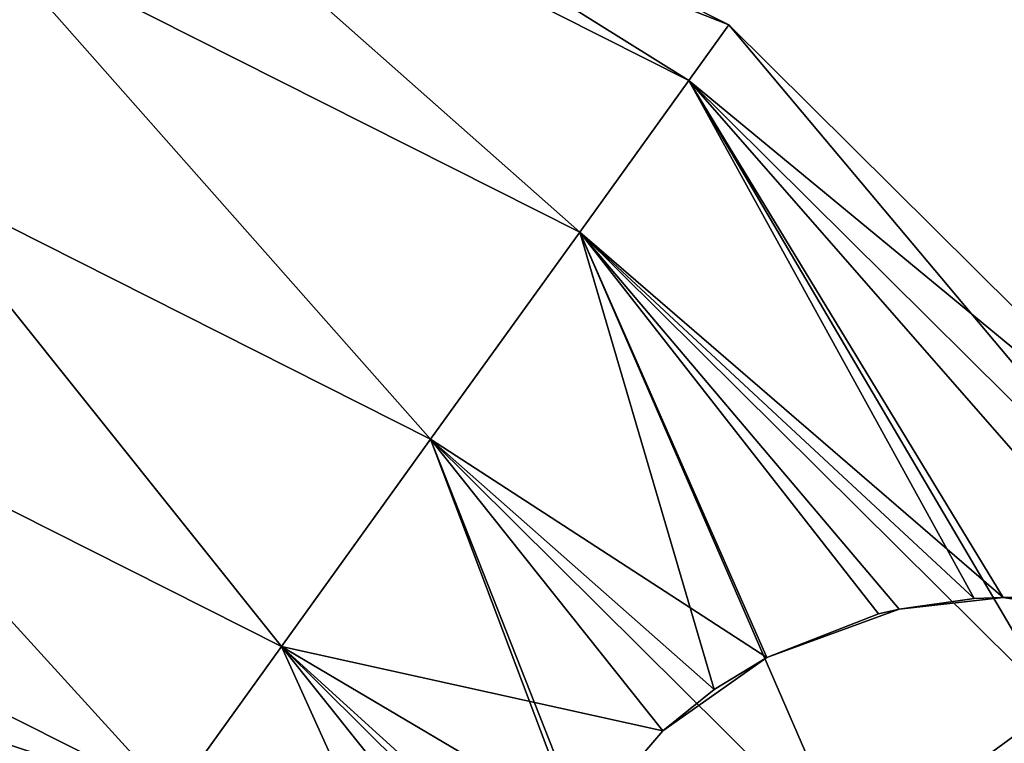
# Model space of a CAD drawing. Header units: millimetres. Extents: x -336 to 335, y 1 to 253.
# Tile 151 of 155: x 291.72 to 296.92, y 173.96 to 177.79. Entities that reach past the tile are written whole.
import ezdxf

# ---------------------------------------------------------------- set-up
doc = ezdxf.new("R2010")
doc.units = ezdxf.units.MM
doc.header["$LTSCALE"] = 25.4
doc.layers.get('0').update_dxf_attribs({"true_color": 0xff5454})

# ---------------------------------------------------------------- blocks, each defined once
blk = doc.blocks.new('COBA-ANTIQUE-III-9043.STL')
at = {"color": 39, "true_color": 0x42361f}
mesh = blk.add_polyface(dxfattribs=at)
corners = [(144.719, 252.7147, 161.661), (274.2148, 1.2573, 161.661), (83.7382, 62.2381, 161.661), (335.1956, 191.7339, 161.661)]
mesh.append_faces([[corners[k] for k in face] for face in [(0, 1, 2), (1, 0, 3)]], dxfattribs={"vtx0": -1, "color": 39})
mesh = blk.add_polyface(dxfattribs=at)
corners = [(274.2148, 1.2573, 167.061), (144.719, 252.7147, 167.061), (83.7382, 62.2381, 167.061), (335.1956, 191.7339, 167.061)]
mesh.append_faces([[corners[k] for k in face] for face in [(0, 1, 2), (1, 0, 3)]], dxfattribs={"vtx0": -1, "color": 39})
at = {"color": 29, "true_color": 0x40301e}
mesh = blk.add_polyface(dxfattribs=at)
corners = [(335.1956, 191.7339, 161.661), (274.2148, 1.2573, 167.061), (274.2148, 1.2573, 161.661), (335.1956, 191.7339, 167.061)]
mesh.append_faces([[corners[k] for k in face] for face in [(0, 1, 2), (1, 0, 3)]], dxfattribs={"vtx0": -1, "color": 29})
at = {"color": 250, "true_color": 0x262626}
mesh = blk.add_polyface(dxfattribs=at)
corners = [(291.9196, 179.5487, 151.661), (295.2564, 177.4666, 150.311), (291.8093, 179.2042, 150.311), (295.4677, 177.7601, 151.661)]
mesh.append_faces([[corners[k] for k in face] for face in [(0, 1, 2), (1, 0, 3)]], dxfattribs={"vtx0": -1, "color": 250})
mesh = blk.add_polyface(dxfattribs=at)
corners = [(291.8093, 179.2042, 153.011), (295.4677, 177.7601, 151.661), (291.9196, 179.5487, 151.661), (295.2564, 177.4666, 153.011)]
mesh.append_faces([[corners[k] for k in face] for face in [(0, 1, 2), (1, 0, 3)]], dxfattribs={"vtx0": -1, "color": 250})
mesh = blk.add_polyface(dxfattribs=at)
corners = [(291.9196, 179.5487, 4.661), (295.2564, 177.4666, 3.311), (291.8093, 179.2042, 3.311), (295.4677, 177.7601, 4.661)]
mesh.append_faces([[corners[k] for k in face] for face in [(0, 1, 2), (1, 0, 3)]], dxfattribs={"vtx0": -1, "color": 250})
mesh = blk.add_polyface(dxfattribs=at)
corners = [(291.8093, 179.2042, 6.011), (295.4677, 177.7601, 4.661), (291.9196, 179.5487, 4.661), (295.2564, 177.4666, 6.011)]
mesh.append_faces([[corners[k] for k in face] for face in [(0, 1, 2), (1, 0, 3)]], dxfattribs={"vtx0": -1, "color": 250})
mesh = blk.add_polyface(dxfattribs=at)
corners = [(291.8093, 179.2042, 150.311), (294.679, 176.6645, 149.3227), (291.508, 178.263, 149.3227), (295.2564, 177.4666, 150.311)]
mesh.append_faces([[corners[k] for k in face] for face in [(0, 1, 2), (1, 0, 3)]], dxfattribs={"vtx0": -1, "color": 250})
mesh = blk.add_polyface(dxfattribs=at)
corners = [(294.679, 176.6645, 153.9993), (291.8093, 179.2042, 153.011), (291.508, 178.263, 153.9993), (295.2564, 177.4666, 153.011)]
mesh.append_faces([[corners[k] for k in face] for face in [(0, 1, 2), (1, 0, 3)]], dxfattribs={"vtx0": -1, "color": 250})
mesh = blk.add_polyface(dxfattribs=at)
corners = [(291.8093, 179.2042, 3.311), (294.679, 176.6645, 2.3227), (291.508, 178.263, 2.3227), (295.2564, 177.4666, 3.311)]
mesh.append_faces([[corners[k] for k in face] for face in [(0, 1, 2), (1, 0, 3)]], dxfattribs={"vtx0": -1, "color": 250})
mesh = blk.add_polyface(dxfattribs=at)
corners = [(294.679, 176.6645, 6.9993), (291.8093, 179.2042, 6.011), (291.508, 178.263, 6.9993), (295.2564, 177.4666, 6.011)]
mesh.append_faces([[corners[k] for k in face] for face in [(0, 1, 2), (1, 0, 3)]], dxfattribs={"vtx0": -1, "color": 250})
mesh = blk.add_polyface(dxfattribs=at)
corners = [(291.508, 178.263, 149.3227), (293.8902, 175.5689, 148.961), (291.0964, 176.9773, 148.961), (294.679, 176.6645, 149.3227)]
mesh.append_faces([[corners[k] for k in face] for face in [(0, 1, 2), (1, 0, 3)]], dxfattribs={"vtx0": -1, "color": 250})
mesh = blk.add_polyface(dxfattribs=at)
corners = [(293.8902, 175.5689, 154.361), (291.508, 178.263, 153.9993), (291.0964, 176.9773, 154.361), (294.679, 176.6645, 153.9993)]
mesh.append_faces([[corners[k] for k in face] for face in [(0, 1, 2), (1, 0, 3)]], dxfattribs={"vtx0": -1, "color": 250})
mesh = blk.add_polyface(dxfattribs=at)
corners = [(291.508, 178.263, 2.3227), (293.8902, 175.5689, 1.961), (291.0964, 176.9773, 1.961), (294.679, 176.6645, 2.3227)]
mesh.append_faces([[corners[k] for k in face] for face in [(0, 1, 2), (1, 0, 3)]], dxfattribs={"vtx0": -1, "color": 250})
mesh = blk.add_polyface(dxfattribs=at)
corners = [(293.8902, 175.5689, 7.361), (291.508, 178.263, 6.9993), (291.0964, 176.9773, 7.361), (294.679, 176.6645, 6.9993)]
mesh.append_faces([[corners[k] for k in face] for face in [(0, 1, 2), (1, 0, 3)]], dxfattribs={"vtx0": -1, "color": 250})
mesh = blk.add_polyface(dxfattribs=at)
corners = [(295.4677, 177.7601, 151.661), (297.9978, 174.7488, 150.311), (295.2564, 177.4666, 150.311), (298.2895, 174.9626, 151.661)]
mesh.append_faces([[corners[k] for k in face] for face in [(0, 1, 2), (1, 0, 3)]], dxfattribs={"vtx0": -1, "color": 250})
mesh = blk.add_polyface(dxfattribs=at)
corners = [(295.2564, 177.4666, 153.011), (298.2895, 174.9626, 151.661), (295.4677, 177.7601, 151.661), (297.9978, 174.7488, 153.011)]
mesh.append_faces([[corners[k] for k in face] for face in [(0, 1, 2), (1, 0, 3)]], dxfattribs={"vtx0": -1, "color": 250})
mesh = blk.add_polyface(dxfattribs=at)
corners = [(295.4677, 177.7601, 4.661), (297.9978, 174.7488, 3.311), (295.2564, 177.4666, 3.311), (298.2895, 174.9626, 4.661)]
mesh.append_faces([[corners[k] for k in face] for face in [(0, 1, 2), (1, 0, 3)]], dxfattribs={"vtx0": -1, "color": 250})
mesh = blk.add_polyface(dxfattribs=at)
corners = [(295.2564, 177.4666, 6.011), (298.2895, 174.9626, 4.661), (295.4677, 177.7601, 4.661), (297.9978, 174.7488, 6.011)]
mesh.append_faces([[corners[k] for k in face] for face in [(0, 1, 2), (1, 0, 3)]], dxfattribs={"vtx0": -1, "color": 250})
mesh = blk.add_polyface(dxfattribs=at)
corners = [(296.9196, 174.7318, 149.4), (294.679, 176.6645, 149.3227), (295.2564, 177.4666, 150.311)]
mesh.append_faces([[corners[k] for k in face] for face in [(0, 1, 2)]], dxfattribs={"color": 250})
mesh = blk.add_polyface(dxfattribs=at)
corners = [(297.2007, 174.1644, 153.9993), (295.2564, 177.4666, 153.011), (294.679, 176.6645, 153.9993), (297.9978, 174.7488, 153.011)]
mesh.append_faces([[corners[k] for k in face] for face in [(0, 1, 2), (1, 0, 3)]], dxfattribs={"vtx0": -1, "color": 250})
mesh = blk.add_polyface(dxfattribs=at)
corners = [(296.7657, 174.7263, 6.9972), (295.2564, 177.4666, 6.011), (294.679, 176.6645, 6.9993)]
mesh.append_faces([[corners[k] for k in face] for face in [(0, 1, 2)]], dxfattribs={"color": 250})
mesh = blk.add_polyface(dxfattribs=at)
corners = [(295.2564, 177.4666, 3.311), (297.2007, 174.1644, 2.3227), (294.679, 176.6645, 2.3227), (297.9978, 174.7488, 3.311)]
mesh.append_faces([[corners[k] for k in face] for face in [(0, 1, 2), (1, 0, 3)]], dxfattribs={"vtx0": -1, "color": 250})
mesh = blk.add_polyface(dxfattribs=at)
corners = [(297.7637, 174.6023, 149.9191), (296.9196, 174.7318, 149.4), (295.2564, 177.4666, 150.311)]
mesh.append_faces([[corners[k] for k in face] for face in [(0, 1, 2)]], dxfattribs={"color": 250})
mesh = blk.add_polyface(dxfattribs=at)
corners = [(297.9978, 174.7488, 150.311), (297.7637, 174.6023, 149.9191), (295.2564, 177.4666, 150.311)]
mesh.append_faces([[corners[k] for k in face] for face in [(0, 1, 2)]], dxfattribs={"color": 250})
mesh = blk.add_polyface(dxfattribs=at)
corners = [(297.9978, 174.7488, 6.011), (295.2564, 177.4666, 6.011), (296.9196, 174.7318, 6.9221)]
mesh.append_faces([[corners[k] for k in face] for face in [(0, 1, 2)]], dxfattribs={"color": 250})
mesh = blk.add_polyface(dxfattribs=at)
corners = [(296.9196, 174.7318, 6.9221), (295.2564, 177.4666, 6.011), (296.7657, 174.7263, 6.9972)]
mesh.append_faces([[corners[k] for k in face] for face in [(0, 1, 2)]], dxfattribs={"color": 250})
mesh = blk.add_polyface(dxfattribs=at)
corners = [(291.0964, 176.9773, 148.961), (293.1014, 174.4733, 149.3227), (290.6848, 175.6915, 149.3227), (293.8902, 175.5689, 148.961)]
mesh.append_faces([[corners[k] for k in face] for face in [(0, 1, 2), (1, 0, 3)]], dxfattribs={"vtx0": -1, "color": 250})
mesh = blk.add_polyface(dxfattribs=at)
corners = [(293.1014, 174.4733, 153.9993), (291.0964, 176.9773, 154.361), (290.6848, 175.6915, 153.9993), (293.8902, 175.5689, 154.361)]
mesh.append_faces([[corners[k] for k in face] for face in [(0, 1, 2), (1, 0, 3)]], dxfattribs={"vtx0": -1, "color": 250})
mesh = blk.add_polyface(dxfattribs=at)
corners = [(291.0964, 176.9773, 1.961), (293.1014, 174.4733, 2.3227), (290.6848, 175.6915, 2.3227), (293.8902, 175.5689, 1.961)]
mesh.append_faces([[corners[k] for k in face] for face in [(0, 1, 2), (1, 0, 3)]], dxfattribs={"vtx0": -1, "color": 250})
mesh = blk.add_polyface(dxfattribs=at)
corners = [(293.1014, 174.4733, 6.9993), (291.0964, 176.9773, 7.361), (290.6848, 175.6915, 6.9993), (293.8902, 175.5689, 7.361)]
mesh.append_faces([[corners[k] for k in face] for face in [(0, 1, 2), (1, 0, 3)]], dxfattribs={"vtx0": -1, "color": 250})
mesh = blk.add_polyface(dxfattribs=at)
corners = [(294.679, 176.6645, 149.3227), (295.6686, 174.4149, 148.9803), (293.8902, 175.5689, 148.961), (296.2592, 174.6452, 149.1211)]
mesh.append_faces([[corners[k] for k in face] for face in [(0, 1, 2), (1, 0, 3)]], dxfattribs={"vtx0": -1, "color": 250})
mesh = blk.add_polyface(dxfattribs=at)
corners = [(296.112, 173.3662, 154.361), (294.679, 176.6645, 153.9993), (293.8902, 175.5689, 154.361), (297.2007, 174.1644, 153.9993)]
mesh.append_faces([[corners[k] for k in face] for face in [(0, 1, 2), (1, 0, 3)]], dxfattribs={"vtx0": -1, "color": 250})
mesh = blk.add_polyface(dxfattribs=at)
corners = [(295.3909, 174.2448, 7.361), (294.679, 176.6645, 6.9993), (293.8902, 175.5689, 7.361)]
mesh.append_faces([[corners[k] for k in face] for face in [(0, 1, 2)]], dxfattribs={"color": 250})
mesh = blk.add_polyface(dxfattribs=at)
corners = [(294.679, 176.6645, 2.3227), (296.112, 173.3662, 1.961), (293.8902, 175.5689, 1.961), (297.2007, 174.1644, 2.3227)]
mesh.append_faces([[corners[k] for k in face] for face in [(0, 1, 2), (1, 0, 3)]], dxfattribs={"vtx0": -1, "color": 250})
mesh = blk.add_polyface(dxfattribs=at)
corners = [(296.7657, 174.7263, 149.3248), (296.368, 174.671, 149.159), (294.679, 176.6645, 149.3227)]
mesh.append_faces([[corners[k] for k in face] for face in [(0, 1, 2)]], dxfattribs={"color": 250})
mesh = blk.add_polyface(dxfattribs=at)
corners = [(296.368, 174.671, 149.159), (296.2592, 174.6452, 149.1211), (294.679, 176.6645, 149.3227)]
mesh.append_faces([[corners[k] for k in face] for face in [(0, 1, 2)]], dxfattribs={"color": 250})
mesh = blk.add_polyface(dxfattribs=at)
corners = [(296.9196, 174.7318, 149.4), (296.7657, 174.7263, 149.3248), (294.679, 176.6645, 149.3227)]
mesh.append_faces([[corners[k] for k in face] for face in [(0, 1, 2)]], dxfattribs={"color": 250})
mesh = blk.add_polyface(dxfattribs=at)
corners = [(295.6686, 174.4149, 7.3417), (294.679, 176.6645, 6.9993), (295.3909, 174.2448, 7.361)]
mesh.append_faces([[corners[k] for k in face] for face in [(0, 1, 2)]], dxfattribs={"color": 250})
mesh = blk.add_polyface(dxfattribs=at)
corners = [(296.2592, 174.6452, 7.2009), (294.679, 176.6645, 6.9993), (295.6686, 174.4149, 7.3417)]
mesh.append_faces([[corners[k] for k in face] for face in [(0, 1, 2)]], dxfattribs={"color": 250})
mesh = blk.add_polyface(dxfattribs=at)
corners = [(296.368, 174.671, 7.163), (294.679, 176.6645, 6.9993), (296.2592, 174.6452, 7.2009)]
mesh.append_faces([[corners[k] for k in face] for face in [(0, 1, 2)]], dxfattribs={"color": 250})
mesh = blk.add_polyface(dxfattribs=at)
corners = [(296.7657, 174.7263, 6.9972), (294.679, 176.6645, 6.9993), (296.368, 174.671, 7.163)]
mesh.append_faces([[corners[k] for k in face] for face in [(0, 1, 2)]], dxfattribs={"color": 250})
mesh = blk.add_polyface(dxfattribs=at)
corners = [(290.6848, 175.6915, 149.3227), (292.524, 173.6713, 150.311), (290.3834, 174.7503, 150.311), (293.1014, 174.4733, 149.3227)]
mesh.append_faces([[corners[k] for k in face] for face in [(0, 1, 2), (1, 0, 3)]], dxfattribs={"vtx0": -1, "color": 250})
mesh = blk.add_polyface(dxfattribs=at)
corners = [(292.524, 173.6713, 153.011), (290.6848, 175.6915, 153.9993), (290.3834, 174.7503, 153.011), (293.1014, 174.4733, 153.9993)]
mesh.append_faces([[corners[k] for k in face] for face in [(0, 1, 2), (1, 0, 3)]], dxfattribs={"vtx0": -1, "color": 250})
mesh = blk.add_polyface(dxfattribs=at)
corners = [(290.6848, 175.6915, 2.3227), (292.524, 173.6713, 3.311), (290.3834, 174.7503, 3.311), (293.1014, 174.4733, 2.3227)]
mesh.append_faces([[corners[k] for k in face] for face in [(0, 1, 2), (1, 0, 3)]], dxfattribs={"vtx0": -1, "color": 250})
mesh = blk.add_polyface(dxfattribs=at)
corners = [(292.524, 173.6713, 6.011), (290.6848, 175.6915, 6.9993), (290.3834, 174.7503, 6.011), (293.1014, 174.4733, 6.9993)]
mesh.append_faces([[corners[k] for k in face] for face in [(0, 1, 2), (1, 0, 3)]], dxfattribs={"vtx0": -1, "color": 250})
mesh = blk.add_polyface(dxfattribs=at)
corners = [(295.1179, 174.0264, 148.9833), (293.1014, 174.4733, 149.3227), (293.8902, 175.5689, 148.961)]
mesh.append_faces([[corners[k] for k in face] for face in [(0, 1, 2)]], dxfattribs={"color": 250})
mesh = blk.add_polyface(dxfattribs=at)
corners = [(295.0233, 172.568, 153.9993), (293.8902, 175.5689, 154.361), (293.1014, 174.4733, 153.9993), (296.112, 173.3662, 154.361)]
mesh.append_faces([[corners[k] for k in face] for face in [(0, 1, 2), (1, 0, 3)]], dxfattribs={"vtx0": -1, "color": 250})
mesh = blk.add_polyface(dxfattribs=at)
corners = [(294.6931, 173.5324, 7.1716), (293.8902, 175.5689, 7.361), (293.1014, 174.4733, 6.9993)]
mesh.append_faces([[corners[k] for k in face] for face in [(0, 1, 2)]], dxfattribs={"color": 250})
mesh = blk.add_polyface(dxfattribs=at)
corners = [(293.8902, 175.5689, 1.961), (295.0233, 172.568, 2.3227), (293.1014, 174.4733, 2.3227), (296.112, 173.3662, 1.961)]
mesh.append_faces([[corners[k] for k in face] for face in [(0, 1, 2), (1, 0, 3)]], dxfattribs={"vtx0": -1, "color": 250})
mesh = blk.add_polyface(dxfattribs=at)
corners = [(295.6686, 174.4149, 148.9803), (295.3909, 174.2448, 148.961), (293.8902, 175.5689, 148.961)]
mesh.append_faces([[corners[k] for k in face] for face in [(0, 1, 2)]], dxfattribs={"color": 250})
mesh = blk.add_polyface(dxfattribs=at)
corners = [(295.3909, 174.2448, 148.961), (295.1179, 174.0264, 148.9833), (293.8902, 175.5689, 148.961)]
mesh.append_faces([[corners[k] for k in face] for face in [(0, 1, 2)]], dxfattribs={"color": 250})
mesh = blk.add_polyface(dxfattribs=at)
corners = [(295.1179, 174.0264, 7.3387), (293.8902, 175.5689, 7.361), (294.6931, 173.5324, 7.1716)]
mesh.append_faces([[corners[k] for k in face] for face in [(0, 1, 2)]], dxfattribs={"color": 250})
mesh = blk.add_polyface(dxfattribs=at)
corners = [(295.3909, 174.2448, 7.361), (293.8902, 175.5689, 7.361), (295.1179, 174.0264, 7.3387)]
mesh.append_faces([[corners[k] for k in face] for face in [(0, 1, 2)]], dxfattribs={"color": 250})
mesh = blk.add_polyface(dxfattribs=at)
corners = [(292.3126, 173.3777, 151.661), (290.3834, 174.7503, 150.311), (292.524, 173.6713, 150.311), (290.2731, 174.4058, 151.661)]
mesh.append_faces([[corners[k] for k in face] for face in [(0, 1, 2), (1, 0, 3)]], dxfattribs={"vtx0": -1, "color": 250})
mesh = blk.add_polyface(dxfattribs=at)
corners = [(292.524, 173.6713, 153.011), (290.2731, 174.4058, 151.661), (292.3126, 173.3777, 151.661), (290.3834, 174.7503, 153.011)]
mesh.append_faces([[corners[k] for k in face] for face in [(0, 1, 2), (1, 0, 3)]], dxfattribs={"vtx0": -1, "color": 250})
mesh = blk.add_polyface(dxfattribs=at)
corners = [(292.3126, 173.3777, 4.661), (290.3834, 174.7503, 3.311), (292.524, 173.6713, 3.311), (290.2731, 174.4058, 4.661)]
mesh.append_faces([[corners[k] for k in face] for face in [(0, 1, 2), (1, 0, 3)]], dxfattribs={"vtx0": -1, "color": 250})
mesh = blk.add_polyface(dxfattribs=at)
corners = [(292.524, 173.6713, 6.011), (290.2731, 174.4058, 4.661), (292.3126, 173.3777, 4.661), (290.3834, 174.7503, 6.011)]
mesh.append_faces([[corners[k] for k in face] for face in [(0, 1, 2), (1, 0, 3)]], dxfattribs={"vtx0": -1, "color": 250})
mesh = blk.add_polyface(dxfattribs=at)
corners = [(296.9196, 174.7318, 6.9221), (297.7637, 174.6023, 6.4029), (297.9978, 174.7488, 6.011)]
mesh.append_faces([[corners[k] for k in face] for face in [(0, 1, 2)]], dxfattribs={"color": 250})
mesh = blk.add_polyface(dxfattribs=at)
corners = [(296.368, 174.671, 149.159), (296.9196, 174.7318, 6.9221), (296.7657, 174.7263, 6.9972)]
mesh.append_faces([[corners[k] for k in face] for face in [(0, 1, 2)]], dxfattribs={"color": 250})
mesh = blk.add_polyface(dxfattribs=at)
corners = [(296.7657, 174.7263, 149.3248), (296.9196, 174.7318, 6.9221), (296.368, 174.671, 149.159)]
mesh.append_faces([[corners[k] for k in face] for face in [(0, 1, 2)]], dxfattribs={"color": 250})
mesh = blk.add_polyface(dxfattribs=at)
corners = [(296.368, 174.671, 149.159), (296.7657, 174.7263, 6.9972), (296.368, 174.671, 7.163)]
mesh.append_faces([[corners[k] for k in face] for face in [(0, 1, 2)]], dxfattribs={"color": 250})
mesh = blk.add_polyface(dxfattribs=at)
corners = [(296.9196, 174.7318, 149.4), (296.9196, 174.7318, 6.9221), (296.7657, 174.7263, 149.3248)]
mesh.append_faces([[corners[k] for k in face] for face in [(0, 1, 2)]], dxfattribs={"color": 250})
mesh = blk.add_polyface(dxfattribs=at)
corners = [(296.9196, 174.7318, 6.9221), (297.7637, 174.6023, 149.9191), (297.7637, 174.6023, 6.4029), (296.9196, 174.7318, 149.4)]
mesh.append_faces([[corners[k] for k in face] for face in [(0, 1, 2), (1, 0, 3)]], dxfattribs={"vtx0": -1, "color": 250})
mesh = blk.add_polyface(dxfattribs=at)
corners = [(296.368, 174.671, 149.159), (296.2592, 174.6452, 7.2009), (295.6686, 174.4149, 7.3417)]
mesh.append_faces([[corners[k] for k in face] for face in [(0, 1, 2)]], dxfattribs={"color": 250})
mesh = blk.add_polyface(dxfattribs=at)
corners = [(296.368, 174.671, 149.159), (295.6686, 174.4149, 7.3417), (296.2592, 174.6452, 149.1211)]
mesh.append_faces([[corners[k] for k in face] for face in [(0, 1, 2)]], dxfattribs={"color": 250})
mesh = blk.add_polyface(dxfattribs=at)
corners = [(296.2592, 174.6452, 149.1211), (295.6686, 174.4149, 7.3417), (295.6686, 174.4149, 148.9803)]
mesh.append_faces([[corners[k] for k in face] for face in [(0, 1, 2)]], dxfattribs={"color": 250})
mesh = blk.add_polyface(dxfattribs=at)
corners = [(296.368, 174.671, 149.159), (296.368, 174.671, 7.163), (296.2592, 174.6452, 7.2009)]
mesh.append_faces([[corners[k] for k in face] for face in [(0, 1, 2)]], dxfattribs={"color": 250})
mesh = blk.add_polyface(dxfattribs=at)
corners = [(294.5033, 173.1996, 149.3269), (292.524, 173.6713, 150.311), (293.1014, 174.4733, 149.3227)]
mesh.append_faces([[corners[k] for k in face] for face in [(0, 1, 2)]], dxfattribs={"color": 250})
mesh = blk.add_polyface(dxfattribs=at)
corners = [(294.2263, 171.9836, 153.011), (293.1014, 174.4733, 153.9993), (292.524, 173.6713, 153.011), (295.0233, 172.568, 153.9993)]
mesh.append_faces([[corners[k] for k in face] for face in [(0, 1, 2), (1, 0, 3)]], dxfattribs={"vtx0": -1, "color": 250})
mesh = blk.add_polyface(dxfattribs=at)
corners = [(294.3748, 172.8812, 6.7877), (293.1014, 174.4733, 6.9993), (292.524, 173.6713, 6.011)]
mesh.append_faces([[corners[k] for k in face] for face in [(0, 1, 2)]], dxfattribs={"color": 250})
mesh = blk.add_polyface(dxfattribs=at)
corners = [(293.1014, 174.4733, 2.3227), (294.2263, 171.9836, 3.311), (292.524, 173.6713, 3.311), (295.0233, 172.568, 2.3227)]
mesh.append_faces([[corners[k] for k in face] for face in [(0, 1, 2), (1, 0, 3)]], dxfattribs={"vtx0": -1, "color": 250})
mesh = blk.add_polyface(dxfattribs=at)
corners = [(295.1179, 174.0264, 148.9833), (294.6931, 173.5324, 149.1504), (293.1014, 174.4733, 149.3227)]
mesh.append_faces([[corners[k] for k in face] for face in [(0, 1, 2)]], dxfattribs={"color": 250})
mesh = blk.add_polyface(dxfattribs=at)
corners = [(294.6931, 173.5324, 149.1504), (294.5033, 173.1996, 149.3269), (293.1014, 174.4733, 149.3227)]
mesh.append_faces([[corners[k] for k in face] for face in [(0, 1, 2)]], dxfattribs={"color": 250})
mesh = blk.add_polyface(dxfattribs=at)
corners = [(294.5033, 173.1996, 6.9951), (293.1014, 174.4733, 6.9993), (294.3748, 172.8812, 6.7877)]
mesh.append_faces([[corners[k] for k in face] for face in [(0, 1, 2)]], dxfattribs={"color": 250})
mesh = blk.add_polyface(dxfattribs=at)
corners = [(294.6931, 173.5324, 7.1716), (293.1014, 174.4733, 6.9993), (294.5033, 173.1996, 6.9951)]
mesh.append_faces([[corners[k] for k in face] for face in [(0, 1, 2)]], dxfattribs={"color": 250})
mesh = blk.add_polyface(dxfattribs=at)
corners = [(295.1179, 174.0264, 148.9833), (295.3909, 174.2448, 148.961), (295.6686, 174.4149, 7.3417)]
mesh.append_faces([[corners[k] for k in face] for face in [(0, 1, 2)]], dxfattribs={"color": 250})
mesh = blk.add_polyface(dxfattribs=at)
corners = [(295.1179, 174.0264, 148.9833), (295.6686, 174.4149, 7.3417), (295.3909, 174.2448, 7.361)]
mesh.append_faces([[corners[k] for k in face] for face in [(0, 1, 2)]], dxfattribs={"color": 250})
mesh = blk.add_polyface(dxfattribs=at)
corners = [(295.6686, 174.4149, 148.9803), (295.6686, 174.4149, 7.3417), (295.3909, 174.2448, 148.961)]
mesh.append_faces([[corners[k] for k in face] for face in [(0, 1, 2)]], dxfattribs={"color": 250})
mesh = blk.add_polyface(dxfattribs=at)
corners = [(295.1179, 174.0264, 148.9833), (295.3909, 174.2448, 7.361), (295.1179, 174.0264, 7.3387)]
mesh.append_faces([[corners[k] for k in face] for face in [(0, 1, 2)]], dxfattribs={"color": 250})
mesh = blk.add_polyface(dxfattribs=at)
corners = [(297.5444, 170.5847, 154.361), (297.2007, 174.1644, 153.9993), (296.112, 173.3662, 154.361), (298.8265, 171.0074, 153.9993)]
mesh.append_faces([[corners[k] for k in face] for face in [(0, 1, 2), (1, 0, 3)]], dxfattribs={"vtx0": -1, "color": 250})
mesh = blk.add_polyface(dxfattribs=at)
corners = [(297.2007, 174.1644, 2.3227), (297.5444, 170.5847, 1.961), (296.112, 173.3662, 1.961), (298.8265, 171.0074, 2.3227)]
mesh.append_faces([[corners[k] for k in face] for face in [(0, 1, 2), (1, 0, 3)]], dxfattribs={"vtx0": -1, "color": 250})
mesh = blk.add_polyface(dxfattribs=at)
corners = [(295.1179, 174.0264, 148.9833), (294.6931, 173.5324, 7.1716), (294.6931, 173.5324, 149.1504), (295.1179, 174.0264, 7.3387)]
mesh.append_faces([[corners[k] for k in face] for face in [(0, 1, 2), (1, 0, 3)]], dxfattribs={"vtx0": -1, "color": 250})

msp = doc.modelspace()

# ---------------------------------------------------------------- block references
at = {"color": 0}
msp.add_blockref('COBA-ANTIQUE-III-9043.STL', (0, 0), dxfattribs=at)

doc.saveas('drawing.dxf')
